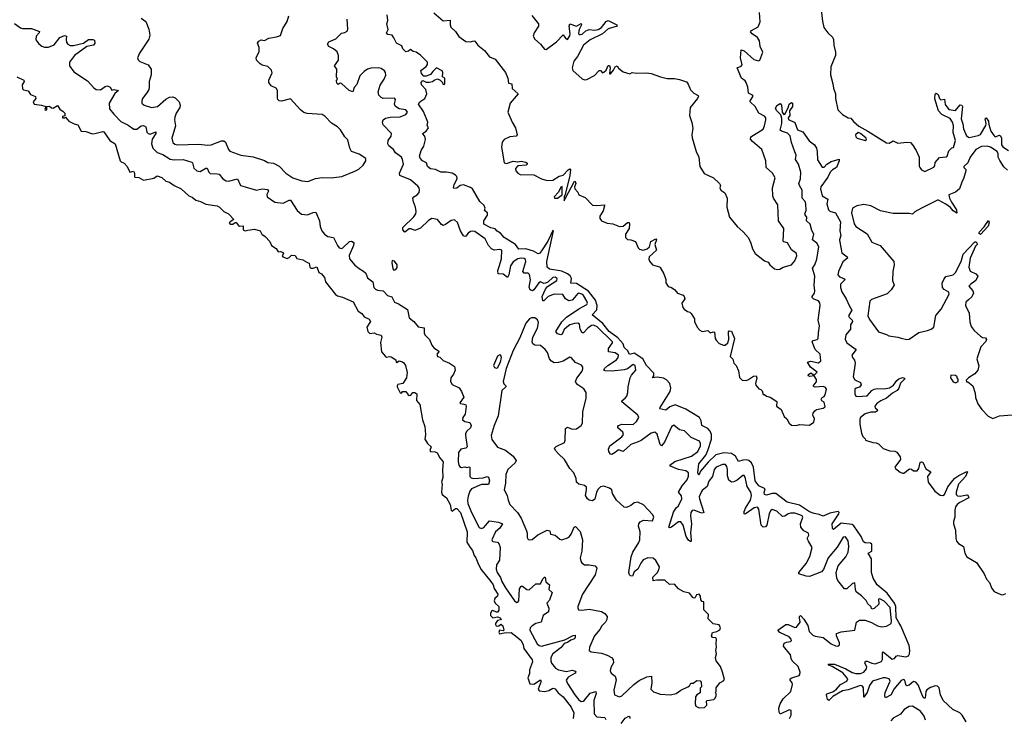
# Model space of a CAD drawing. Extents: x 2219101 to 2444320, y 201258 to 358766.
# Tile 37 of 256: x 2239360 to 2248067, y 269147 to 275321. Entities that reach past the tile are written whole.
import ezdxf

# ---------------------------------------------------------------- set-up
doc = ezdxf.new("R2010")
doc.units = 0

msp = doc.modelspace()

# ---------------------------------------------------------------- linework, layer by layer
at = {"layer": '0CON10XD'}
for points in [[(2246447.6, 275407.6), (2246458.7, 275308.7), (2246471.7, 275251.7), (2246505, 275204.2), (2246546.8, 275166.8), (2246555, 275147.5), (2246558.9, 275095), (2246574.4, 275035), (2246574.2, 275005.8), (2246533.1, 274905), (2246529.4, 274835), (2246551.4, 274755), (2246555.7, 274715), (2246574.4, 274665), (2246575.4, 274625), (2246595.6, 274525), (2246635, 274482.1), (2246685, 274455.4), (2246709.6, 274449.6), (2246731.9, 274421.9), (2246781.2, 274381.2), (2246859.5, 274335), (2247025, 274232.5), (2247048.5, 274231.5), (2247085, 274251.2), (2247125, 274230), (2247205, 274240), (2247236.1, 274236.1), (2247256.1, 274216.1), (2247286.1, 274166.1), (2247313.3, 274105), (2247313.6, 274026.4), (2247318.8, 274015), (2247333.8, 273995), (2247365, 273980), (2247443, 274017), (2247451.7, 274028.3), (2247455, 274060), (2247495, 274102.5), (2247551.7, 274108.3), (2247560, 274115), (2247576.4, 274163.6), (2247601.7, 274188.3), (2247617, 274193), (2247635.8, 274255), (2247613.3, 274323.3), (2247617.1, 274385), (2247608.5, 274415), (2247586.9, 274446.9), (2247515, 274483.3), (2247483.8, 274515), (2247453.3, 274623.3), (2247455.8, 274664.2), (2247465, 274671.2), (2247480.9, 274660.9), (2247494.4, 274624.4), (2247505, 274613.3), (2247538, 274618), (2247545, 274571.2), (2247575, 274527.5)], [(2240435, 275335.8), (2240474.3, 275304.3), (2240502.3, 275237.7), (2240510.8, 275185), (2240501.7, 275148.3), (2240420, 275025), (2240401.2, 274985), (2240406.4, 274966.4), (2240422.7, 274952.7), (2240495, 274923.3), (2240521.2, 274885), (2240523.8, 274865), (2240523.8, 274835), (2240503.9, 274776.1), (2240505.7, 274725.7), (2240500.6, 274705), (2240485.4, 274674.6), (2240447.1, 274625), (2240439.2, 274605), (2240440, 274585), (2240460, 274565), (2240525, 274544.3), (2240578.8, 274555), (2240651.3, 274618.7), (2240683.9, 274636.1), (2240715, 274640), (2240735, 274631.9), (2240771.5, 274595), (2240778.5, 274565), (2240775.3, 274544.7), (2240743.6, 274495), (2240731.5, 274458.5), (2240729.1, 274435), (2240736.9, 274383.1), (2240705.6, 274275), (2240712.9, 274235), (2240731.4, 274221.4), (2240755, 274215.6), (2240945, 274221.5), (2241025, 274211.8), (2241053.2, 274216.8), (2241145, 274250.6), (2241165, 274250.8), (2241180, 274240), (2241205, 274173.3), (2241218.8, 274158.8), (2241315, 274123.1), (2241425, 274110), (2241525, 274076.2), (2241555, 274058.8), (2241605, 274053.3), (2241655, 274026.7), (2241713.8, 273965), (2241776.7, 273925), (2241855, 273896), (2241908.8, 273891.2), (2241975, 273918), (2242035, 273927.5), (2242115, 273924.2), (2242210, 273935), (2242325, 273982.5), (2242358.3, 274001.7), (2242397.5, 274035), (2242420, 274075), (2242420, 274095), (2242361.7, 274131.7), (2242295, 274157.5), (2242278.8, 274185), (2242260.7, 274260.7), (2242235, 274287.5), (2242197.8, 274347.8), (2242170.8, 274375), (2242117.3, 274407.3), (2242062.5, 274465), (2242035, 274482.9), (2241901.7, 274491.7), (2241871.3, 274501.3), (2241843.8, 274523.8), (2241755, 274622.5), (2241675, 274600.8), (2241655, 274604), (2241643.8, 274615), (2241638.3, 274628.3), (2241638.8, 274695), (2241628.8, 274715), (2241585, 274736.7), (2241564, 274765), (2241564.2, 274785.8), (2241593, 274853), (2241586.7, 274875), (2241555, 274906.7), (2241505, 274918.8), (2241485, 274930), (2241453.4, 274963.4), (2241452.5, 274987.5), (2241476.4, 275036.4), (2241476.7, 275075), (2241463.8, 275115), (2241475, 275132.5), (2241495, 275142.5), (2241525, 275137.5), (2241561.7, 275158.3), (2241631.2, 275168.8), (2241665, 275182.5), (2241686.2, 275245), (2241726.2, 275305), (2241741.2, 275355)], [(2243601, 273139), (2243621.3, 273208.7), (2243623.8, 273285), (2243605, 273289.6), (2243555, 273285.2), (2243531.5, 273295), (2243504.2, 273324.2), (2243476.5, 273385), (2243385, 273448.3), (2243365, 273453.3), (2243345, 273449.7), (2243324.5, 273435), (2243305, 273408.1), (2243295, 273404.4), (2243285, 273410), (2243256.8, 273455), (2243230.2, 273530.2), (2243205, 273552.5), (2243175, 273547.1), (2243125, 273510), (2243105, 273503.8), (2243090.5, 273510.5), (2243054.4, 273554.4), (2243005, 273564.2), (2242975, 273547.1), (2242905, 273477.9), (2242855, 273458.9), (2242822.9, 273472.9), (2242805, 273472.9), (2242765, 273443.8), (2242749.2, 273465), (2242748.9, 273485), (2242845, 273577.8), (2242863.1, 273605), (2242866.9, 273625), (2242861.4, 273665), (2242841.7, 273711.7), (2242837.3, 273742.7), (2242844, 273755), (2242875, 273772.9), (2242891.4, 273795), (2242896.7, 273815), (2242892.2, 273835), (2242880.8, 273850.8), (2242815.6, 273905.6), (2242721.8, 273945), (2242719.7, 273965), (2242752.9, 274045), (2242746.4, 274085), (2242735, 274105.8), (2242684.3, 274144.3), (2242665, 274173.6), (2242625.7, 274205.7), (2242615.9, 274225), (2242617.7, 274252.3), (2242645, 274292.5), (2242646.8, 274315), (2242575, 274393.3), (2242568.7, 274415), (2242574.8, 274435.2), (2242595, 274450.4), (2242635, 274460.9), (2242725, 274464.3), (2242775, 274484.3), (2242788.1, 274505), (2242775, 274525.5), (2242715, 274534.5), (2242683.3, 274553.3), (2242674.4, 274575), (2242682.5, 274615), (2242675, 274628), (2242575.5, 274624.5), (2242555, 274633.3), (2242536.6, 274655), (2242530.9, 274685), (2242547.3, 274742.7), (2242584.3, 274795), (2242598.3, 274831.7), (2242595.6, 274855), (2242585, 274870), (2242555, 274890.8), (2242535, 274895.6), (2242465.7, 274894.3), (2242435, 274884.4), (2242405, 274863.1), (2242368.1, 274825), (2242340.2, 274749.8), (2242317.5, 274722.5), (2242305, 274683.8), (2242273.3, 274695), (2242205, 274758), (2242195, 274760), (2242175, 274750), (2242165, 274760), (2242160, 274785), (2242170, 274795), (2242162, 274815), (2242163.6, 274883.6), (2242142.5, 274915), (2242180, 274965), (2242180.6, 275005), (2242167.6, 275037.6), (2242135, 275063.3), (2242093.3, 275085), (2242081.2, 275105), (2242093.3, 275125), (2242155, 275153.1), (2242205, 275201.2), (2242235, 275208), (2242255, 275220), (2242262.7, 275237.3), (2242256.2, 275325)], [(2244697, 272457), (2244648.5, 272508.5), (2244573.3, 272565), (2244516.9, 272636.9), (2244423.6, 272713.6), (2244462.4, 272757.6), (2244466.8, 272795), (2244451.1, 272841.1), (2244391.1, 272921.1), (2244285, 272990.8), (2244232.3, 272992.3), (2244238.1, 273035), (2244226.3, 273056.3), (2244204.9, 273074.9), (2244155, 273098.7), (2244046.2, 273116.2), (2244025, 273134.4), (2244022.5, 273185), (2244080, 273455), (2244075, 273457.5), (2244029.2, 273365), (2243973, 273277), (2243955.5, 273255), (2243945, 273251.8), (2243904.2, 273274.2), (2243835, 273295.2), (2243773.8, 273293.8), (2243743.2, 273333.2), (2243643.3, 273395), (2243612.5, 273435), (2243583.3, 273453.3), (2243565, 273474.2), (2243525, 273480.4), (2243465.7, 273515), (2243463.3, 273545), (2243497.3, 273595), (2243497.5, 273615), (2243468.8, 273635), (2243475.6, 273655), (2243468.3, 273678.3), (2243430, 273715), (2243363.1, 273825), (2243345, 273838.4), (2243285, 273862), (2243254.7, 273855.3), (2243225, 273832.9), (2243200, 273830), (2243196.2, 273836.2), (2243203.3, 273865), (2243228.8, 273915), (2243225.4, 273935), (2243215, 273947.3), (2243185, 273965.5), (2243135, 273974.6), (2243085, 273974.7), (2243037, 273997), (2242994.1, 274004.1), (2242967.5, 274025), (2242956, 274056), (2242922.7, 274072.7), (2242902.5, 274097.5), (2242896.2, 274115), (2242908.8, 274165), (2242932.9, 274205), (2242947.7, 274262.3), (2242942.4, 274292.4), (2242922.5, 274315), (2242955, 274336.2), (2242973.8, 274365), (2242963, 274387), (2242968, 274415), (2242929.7, 274509.7), (2242887.5, 274575), (2242898.8, 274595), (2242941.2, 274625), (2242960, 274665), (2242952, 274705), (2242913.3, 274745), (2242908.8, 274765), (2242925, 274783.3), (2242955, 274768), (2242981.7, 274768.3), (2243010, 274775), (2243025, 274787.5), (2243055, 274797.5), (2243078.3, 274788.3), (2243100, 274765), (2243101.7, 274751.7), (2243115, 274750), (2243120, 274755), (2243120, 274805), (2243100, 274815), (2243102.5, 274855), (2243095, 274870), (2243045, 274896.2), (2243012.5, 274865), (2242993.6, 274836.4), (2242955, 274822), (2242932.5, 274822.5), (2242913.3, 274845), (2242908.3, 274871.7), (2242955, 274906.7), (2242966.2, 274925), (2242966, 274945), (2242905, 275007.8), (2242865, 275033.8), (2242839.3, 275039.3), (2242815, 275057.5), (2242797.5, 275042.5), (2242775, 275037.5), (2242748.8, 275065), (2242739.5, 275089.5), (2242691.2, 275115), (2242668.3, 275161.7), (2242655, 275183.8), (2242615, 275191.2), (2242603.8, 275205), (2242618.8, 275235), (2242608, 275285), (2242614, 275315), (2242608.8, 275365)], [(2243021.8, 275381.7), (2243105, 275310), (2243167.7, 275317.7), (2243165.8, 275275), (2243172.5, 275255), (2243215, 275218), (2243242.2, 275172.2), (2243305, 275129.3), (2243345, 275126.7), (2243375, 275136), (2243385, 275131.2), (2243412.2, 275095), (2243470.2, 275050.3), (2243515, 274991.9), (2243565, 274972.5), (2243654.8, 274854.8), (2243677.3, 274805), (2243681.4, 274761.4), (2243713.3, 274755), (2243715, 274712.5), (2243767.5, 274665), (2243698.6, 274585), (2243677.8, 274505), (2243713.5, 274415), (2243744.4, 274364.4), (2243760, 274305), (2243749.4, 274290.6), (2243695, 274286.2), (2243645, 274263.3), (2243625, 274239.2), (2243620.4, 274195), (2243644.2, 274055), (2243665, 274049.2), (2243725, 274070), (2243765, 274063.8), (2243795, 274070), (2243835, 274062.5), (2243847, 274053), (2243847.5, 274045), (2243837.5, 274035), (2243765, 274028.8), (2243745, 274006.7), (2243747.5, 273985), (2243765, 273964.3), (2243785, 273954.4), (2243905, 273948.8), (2243974.1, 273914.1), (2244025, 273900), (2244075, 273903.8), (2244131.4, 273938.6), (2244165, 273948), (2244208.8, 273995), (2244225, 274003.3), (2244231.2, 273995), (2244224, 273945), (2244183.8, 273775), (2244173.8, 273755), (2244175, 273720), (2244187.3, 273742.7), (2244261.7, 273888.3), (2244265, 273893.8), (2244271.7, 273891.7), (2244276.4, 273875), (2244265.5, 273845), (2244268.5, 273825), (2244295, 273796.2), (2244303.1, 273773.1), (2244359.1, 273749.1), (2244425, 273682), (2244465, 273678), (2244530, 273685), (2244532.5, 273675), (2244518.7, 273631.3), (2244489.2, 273585), (2244490, 273565), (2244503.8, 273545), (2244555, 273522.5), (2244605, 273516.7), (2244665, 273494.2), (2244695, 273497.5), (2244735, 273530), (2244749.3, 273529.3), (2244753.3, 273513.3), (2244748, 273475), (2244716.7, 273425), (2244716.7, 273395), (2244735, 273377.5), (2244765, 273376.7), (2244805, 273361.2), (2244829.2, 273305), (2244842, 273292), (2244874.7, 273284.7), (2244910, 273295), (2244927.9, 273315), (2244940.4, 273359.6), (2244986.7, 273385), (2244990.8, 273375), (2244976.7, 273335), (2244990, 273285), (2244926.9, 273225), (2244922.9, 273205), (2244928.1, 273188.1)], [(2243889.7, 275359.7), (2243948.6, 275285), (2243948.9, 275265), (2243908, 275205), (2243900, 275175), (2243915, 275148.8), (2243964.2, 275105), (2244000.5, 275060.5), (2244015, 275056.7), (2244107.1, 275125), (2244165, 275187.5), (2244187, 275157), (2244205, 275147.5), (2244225, 275177.5), (2244228.6, 275195), (2244217.5, 275265), (2244224.3, 275285.7), (2244285, 275262.9), (2244325, 275287.5), (2244326.9, 275275), (2244306.5, 275233.5), (2244301.3, 275201.3), (2244305, 275192), (2244315, 275189.2), (2244335, 275194.4), (2244367.5, 275222.5), (2244395, 275235.7), (2244445, 275228.5), (2244475, 275233.4), (2244506.2, 275253.8), (2244545, 275304.4), (2244565, 275313.3), (2244640, 275275), (2244642.5, 275265), (2244565, 275242.1), (2244513.6, 275195), (2244405, 275142.1), (2244344.7, 275095), (2244293.3, 274996.7), (2244260, 274955), (2244244, 274895), (2244252.3, 274872.3), (2244335, 274800), (2244355, 274790), (2244375, 274793.3), (2244441.7, 274828.3), (2244485, 274872.5), (2244495, 274872.5), (2244515, 274852.5), (2244525, 274856.7), (2244546.2, 274875), (2244564.5, 274915.5), (2244575, 274917.5), (2244580, 274895), (2244575, 274842.5), (2244585, 274843.3), (2244610.8, 274875), (2244625, 274903.8), (2244642.5, 274912.5), (2244655, 274892.5), (2244695, 274860), (2244755, 274843.8), (2244775, 274853.3), (2244815, 274847.5), (2244903, 274853), (2244945, 274846.7), (2245027.5, 274815), (2245085, 274801.4), (2245151.7, 274801.7), (2245195, 274793.3), (2245255, 274772.5), (2245270.7, 274750.7), (2245290.7, 274700.7), (2245322.7, 274672.7), (2245360.7, 274650.7), (2245363.3, 274645), (2245354, 274626), (2245290, 274545), (2245282.5, 274475), (2245302.7, 274412.7), (2245311.7, 274361.7), (2245304.2, 274305), (2245307, 274277), (2245342.5, 274155), (2245364.2, 274105), (2245375, 274022.5), (2245411.2, 273961.2), (2245495, 273923.3), (2245547.5, 273875), (2245557.5, 273855), (2245552.5, 273835), (2245560, 273815), (2245595, 273790), (2245617.5, 273745), (2245613.8, 273665), (2245636.2, 273575), (2245705, 273492.5), (2245757.5, 273445)], [(2245757.5, 273445), (2245805, 273392.5), (2245825, 273347.5), (2245838.8, 273295), (2245863.8, 273255), (2245945, 273190), (2245978.8, 273178.8), (2245993.3, 273155), (2246035, 273120), (2246065, 273113.8), (2246083, 273117), (2246110, 273135), (2246185, 273153.3), (2246215, 273190), (2246232, 273235), (2246228.8, 273255), (2246185, 273288), (2246148.5, 273348.5), (2246117.3, 273357.3), (2246111.4, 273365), (2246115.7, 273475), (2246070, 273545), (2246064, 273685), (2246025, 273743.3), (2246020, 273765), (2246017.1, 273835), (2246041.2, 273925), (2246017.5, 273965), (2245961.2, 274015), (2245958.1, 274075), (2245922.2, 274175), (2245839.5, 274245), (2245823.3, 274265), (2245824.3, 274285), (2245933.3, 274355), (2245947.6, 274382.4), (2245959.4, 274435), (2245958.1, 274455), (2245947.4, 274467.4), (2245896.1, 274496.1), (2245865, 274552.9), (2245820.8, 274595), (2245820, 274605), (2245846, 274645), (2245840, 274655), (2245803.3, 274673.3), (2245798.8, 274725), (2245785, 274766.2), (2245775, 274781.4), (2245741.9, 274805), (2245703.8, 274895), (2245740, 274910), (2245748.6, 274921.4), (2245734.3, 274985), (2245740, 275055), (2245765, 275047.3), (2245850.8, 274970.8), (2245893.5, 274956.5), (2245905, 274962.5), (2245930.7, 275035), (2245908.2, 275085), (2245901.8, 275135), (2245883.6, 275165), (2245837.1, 275195), (2245822.5, 275215), (2245830, 275225), (2245890.8, 275259.2), (2245908.3, 275301.7), (2245901.5, 275385)], [(2239315, 275287.1), (2239368.1, 275248.1), (2239385, 275242.7), (2239465, 275244.7), (2239536.4, 275216.4), (2239533.3, 275205), (2239505.5, 275175), (2239504, 275144), (2239527.8, 275107.8), (2239555, 275087.1), (2239578.3, 275078.3), (2239615, 275078.7), (2239665, 275100.4), (2239715, 275162.7), (2239755, 275182.5), (2239774, 275175), (2239769.7, 275145), (2239775, 275120), (2239785.6, 275105), (2239805, 275093.2), (2239835, 275092.7), (2239925.7, 275114.3), (2239968.8, 275145), (2240006.8, 275146.8), (2240021.4, 275141.4), (2240024.6, 275115), (2240012.5, 275095), (2239955, 275083.2), (2239845, 275005.4), (2239799.2, 274945), (2239799.2, 274915), (2239839.9, 274859.9), (2239959.7, 274779.7), (2240015, 274717.8), (2240035, 274705.5), (2240075, 274702.2), (2240115, 274729.5), (2240135, 274735.4), (2240160, 274725), (2240175, 274700), (2240195, 274703.3), (2240232.5, 274695), (2240202.2, 274667.8), (2240152.5, 274585), (2240153.8, 274535), (2240191.8, 274485), (2240255, 274420.9), (2240320.5, 274390.5), (2240370, 274355), (2240395, 274353.8), (2240435, 274382), (2240455, 274386.5), (2240476.2, 274375), (2240485, 274327.5), (2240496.7, 274315), (2240515, 274311.1), (2240565, 274330), (2240564, 274315), (2240532.7, 274265), (2240525.3, 274225), (2240538, 274185), (2240575, 274147.3), (2240625, 274128.8), (2240690.1, 274090.1), (2240725.9, 274084.1), (2240805, 274086.8), (2240882, 274062), (2240888.5, 274055), (2240898.8, 274008.8), (2240925.9, 273985.9), (2240955, 273980.8), (2241005, 274007.9), (2241019.1, 274009.1), (2241033.2, 273973.2), (2241045, 273960.6), (2241105, 273960.4), (2241124, 273955), (2241155.8, 273915), (2241185, 273898.5), (2241205.5, 273895.5), (2241285, 273914.3), (2241313.2, 273855), (2241355, 273843.8), (2241455, 273815.3), (2241505, 273826.7), (2241550, 273820), (2241559.6, 273805), (2241544.7, 273775), (2241549.6, 273755), (2241615, 273708.7), (2241689.3, 273700.7), (2241744.3, 273725.7), (2241755, 273725.3), (2241814.4, 273635), (2241851.4, 273601.4), (2241905, 273595.4), (2241953.7, 273616.3), (2241978.8, 273618.8), (2242011.5, 273545), (2242016.5, 273495), (2242030.9, 273455), (2242055, 273426.5), (2242085, 273403.9), (2242135.4, 273395.4), (2242169.4, 273325), (2242185, 273305.7), (2242205, 273300), (2242218, 273305), (2242275, 273360.4), (2242295, 273364.5), (2242308.9, 273355), (2242314.5, 273345), (2242311.5, 273325), (2242272.3, 273237.7), (2242276.8, 273206.7), (2242322.3, 273152.3), (2242361, 273121), (2242401.2, 273098.8), (2242422.3, 273082.3), (2242435, 273040), (2242483.6, 273003.6), (2242492.1, 272955), (2242505, 272938.5), (2242525, 272929.6), (2242575, 272923.6), (2242612.9, 272882.9), (2242651.5, 272871.5), (2242674.2, 272825), (2242710.4, 272810.4), (2242789.2, 272759.2), (2242803.8, 272685), (2242844.1, 272655), (2242885, 272607.8), (2242938, 272598), (2242937.2, 272555), (2242943.5, 272535), (2242985.3, 272495), (2243004.4, 272444.4), (2243021, 272421), (2243063.3, 272395), (2243066.2, 272385), (2243050, 272365), (2243054, 272345), (2243075, 272337.8), (2243105, 272310.4), (2243159.4, 272285), (2243204, 272255), (2243210.6, 272225), (2243195, 272188.8), (2243171.4, 272155), (2243168.6, 272125), (2243185, 272096.2), (2243245, 272068.8), (2243266.4, 272036.4), (2243287.5, 271985), (2243252.5, 271935), (2243258.3, 271928.3), (2243286.2, 271923.8), (2243305, 271916), (2243306.9, 271905), (2243300, 271835), (2243280, 271805), (2243275.8, 271785), (2243295, 271770), (2243341.5, 271761.5), (2243351.2, 271735), (2243345, 271714.4), (2243314.2, 271685), (2243302.5, 271665), (2243300.8, 271645), (2243317.8, 271545), (2243304, 271535), (2243261.8, 271525), (2243241.1, 271495), (2243238, 271415), (2243244.4, 271384.4), (2243255, 271367.8), (2243265, 271363.5), (2243295, 271368), (2243315, 271362.5), (2243335, 271369.2), (2243341.2, 271365), (2243340, 271285), (2243350.9, 271270.9), (2243375, 271267), (2243457.7, 271272.3), (2243495, 271284.3), (2243506.9, 271276.9), (2243515.3, 271245.3), (2243505, 271214.6), (2243445, 271213.1), (2243355, 271176.2), (2243340.4, 271155), (2243325, 271111.2), (2243319.6, 271075), (2243323.7, 271045), (2243355, 270965.4), (2243423.1, 270833.1), (2243445, 270825.2), (2243465, 270833.8), (2243515, 270890.6), (2243595, 270879.5), (2243630, 270865), (2243605, 270827.5), (2243567.9, 270795), (2243536, 270725), (2243536.7, 270715), (2243545, 270708.8), (2243585, 270702.5), (2243599.1, 270685), (2243607.4, 270655), (2243602, 270545), (2243576, 270504), (2243571.9, 270465), (2243582.4, 270435), (2243611.8, 270391.8), (2243624, 270355), (2243655, 270301.1), (2243735.8, 270185), (2243755, 270171.4), (2243765, 270172.9), (2243774.2, 270185), (2243779.7, 270290.3), (2243795, 270313.8), (2243805, 270314), (2243845, 270284.5), (2243865, 270281.8), (2243923.1, 270335), (2243964.2, 270335.8), (2243985, 270380), (2244000, 270395), (2244005.8, 270395), (2244013.8, 270353.8), (2244045.8, 270325.8), (2244038.8, 270285), (2244067.1, 270257.1), (2244045, 270190), (2244020, 270165), (2244038.9, 270118.9), (2244035, 270087.5), (2243987.8, 270055), (2243972.2, 269997.8), (2243925, 269983.2), (2243893.1, 269965), (2243874.5, 269945), (2243872.5, 269925), (2243936.7, 269805), (2243955, 269788.8), (2243975, 269784.3), (2244180.7, 269839.3), (2244255, 269878.8), (2244270.8, 269880.8), (2244273.1, 269865), (2244265, 269848.8), (2244235, 269837.5), (2244205, 269815.5), (2244175, 269808.6), (2244147.7, 269772.3), (2244074.1, 269715), (2244057.6, 269685), (2244056.2, 269655), (2244063, 269633), (2244098.8, 269588.8), (2244126, 269576), (2244195, 269560.6), (2244245, 269572.8), (2244272.7, 269562.7), (2244276.8, 269555), (2244272.8, 269545), (2244209.6, 269510.4), (2244192.7, 269485), (2244204.3, 269454.3), (2244270, 269355), (2244305, 269309.3), (2244325, 269296), (2244342, 269298), (2244355, 269308.2), (2244405, 269368.6), (2244455.7, 269385), (2244458.6, 269365), (2244438.4, 269305), (2244440, 269185), (2244465, 269160.6), (2244535, 269153.5), (2244543.2, 269135)], [(2239335, 274817.5), (2239396.4, 274786.4), (2239400, 274775), (2239382.2, 274745), (2239385, 274710), (2239395, 274702), (2239433.8, 274693.8), (2239455, 274660), (2239501.2, 274641.2), (2239502, 274625), (2239479.2, 274595), (2239488.8, 274575), (2239553.3, 274566.7), (2239590, 274555), (2239581.7, 274528.3), (2239585, 274521.2), (2239598.8, 274525), (2239600, 274555), (2239625, 274556.2), (2239642.3, 274542.3), (2239655, 274540), (2239695, 274563.3), (2239715, 274530), (2239745, 274511.2), (2239758, 274495), (2239759.3, 274470.7), (2239740, 274465), (2239740, 274455), (2239756.4, 274453.6), (2239765, 274460), (2239795, 274423.3), (2239841.2, 274401.2), (2239875, 274393.3), (2239905, 274336.7), (2239945, 274333.8), (2240005, 274313.3), (2240025, 274316.7), (2240095, 274332.5), (2240105, 274330), (2240156.7, 274255), (2240203.8, 274225), (2240248.8, 274075), (2240255.9, 274065.9), (2240283.9, 274053.9), (2240310, 274025), (2240333.3, 273975), (2240365, 273983.3), (2240375.7, 273965), (2240374, 273935), (2240378.8, 273928.8), (2240415, 273927.5), (2240455, 273904), (2240545, 273920), (2240575, 273940), (2240616.8, 273926.8), (2240653.3, 273895), (2240685, 273884), (2240725, 273856), (2240787.6, 273827.6), (2240855, 273766), (2240885, 273754), (2240917.3, 273727.3), (2240957.5, 273715), (2241005, 273690), (2241105, 273676), (2241127.5, 273665), (2241165, 273626.7), (2241206.8, 273606.8), (2241252.5, 273555), (2241220, 273535), (2241213.8, 273525), (2241222.5, 273515), (2241246.1, 273513.9), (2241265, 273530), (2241275, 273530), (2241295, 273502.5), (2241305, 273497.5), (2241335, 273500), (2241335, 273463.8), (2241355, 273455.8), (2241378.5, 273461.5), (2241435, 273471.2), (2241485, 273456.2), (2241502, 273425), (2241531.2, 273405), (2241571.2, 273361.2), (2241585.7, 273325.7), (2241628.3, 273298.3), (2241645, 273270), (2241665, 273273.3), (2241690, 273265), (2241692.5, 273255), (2241680, 273235), (2241687.5, 273225), (2241725, 273212), (2241741.7, 273218.3), (2241765, 273240), (2241795.9, 273235.9), (2241811.4, 273211.4), (2241865, 273200), (2241903.9, 273173.9), (2241920, 273170), (2241926.2, 273135), (2241935, 273126.2), (2241955, 273126), (2241987.5, 273137.5), (2242005, 273087.5), (2242027.5, 273075), (2242055, 273042.5), (2242063.9, 273003.9), (2242152.4, 272892.4), (2242170.3, 272880.3), (2242215, 272870), (2242308.8, 272828.8), (2242354.3, 272744.3), (2242385.7, 272725.7), (2242406.7, 272695), (2242451.2, 272675), (2242461.2, 272655), (2242430, 272605), (2242439.4, 272565), (2242455, 272548.6), (2242495, 272553.8), (2242515, 272541.2), (2242555, 272533.3), (2242562, 272515), (2242551.2, 272468.8), (2242559.2, 272385), (2242595, 272345.6), (2242605, 272337.5), (2242630, 272345), (2242645, 272342.5), (2242687.5, 272315), (2242690, 272295), (2242695, 272292.5), (2242713.3, 272306.7), (2242745, 272296.2), (2242757.7, 272287.7), (2242771.2, 272265), (2242785.9, 272204.1), (2242780, 272155), (2242748.6, 272105), (2242704, 272096), (2242696.5, 272085), (2242697.9, 272075), (2242725, 272022.5), (2242735, 272021.2), (2242745.9, 272034.1), (2242774.2, 272034.2), (2242794.4, 272005), (2242805, 271999.4), (2242817.8, 272002.2), (2242835, 272027.5), (2242855, 272025.5), (2242870.8, 272015), (2242869.4, 271955), (2242899.3, 271919.3), (2242922, 271785), (2242943.8, 271725), (2242948.8, 271655), (2242943.3, 271615), (2242965, 271576.7), (2243000, 271545), (2242986.7, 271515), (2242992.5, 271505), (2243033, 271503), (2243053, 271493), (2243075, 271447.5), (2243104.1, 271414.1), (2243097.5, 271345), (2243100.8, 271275), (2243090, 271235), (2243095.8, 271215), (2243090, 271145), (2243094.5, 271124.5), (2243133.8, 271095), (2243165.4, 271035.4), (2243175.8, 270985.8), (2243185, 270978.8), (2243215, 271000), (2243225, 271000.6), (2243258.6, 270965), (2243318.2, 270795), (2243313.4, 270703.4), (2243342, 270655), (2243365, 270628.8), (2243378.6, 270585), (2243395, 270564.2), (2243409.8, 270519.8), (2243438.6, 270465), (2243527.2, 270357.2), (2243547.2, 270325), (2243555.4, 270295), (2243588.6, 270245), (2243585.9, 270225), (2243560.4, 270205), (2243555.3, 270185), (2243563.5, 270163.5), (2243596.5, 270135), (2243598.2, 270101.8), (2243585, 270085.7), (2243575.7, 270084.3), (2243545, 270098.1), (2243535, 270095.8), (2243522.5, 270075), (2243524.5, 270054.5), (2243545, 270035.7), (2243585, 270042.5), (2243608.8, 270035), (2243616.2, 270025), (2243613, 270017), (2243585, 270010), (2243566, 269985), (2243566.2, 269975), (2243573.8, 269963.8), (2243585, 269960), (2243597, 269963), (2243615, 269980), (2243633, 269963), (2243640, 269925), (2243635, 269920), (2243603.6, 269926.4), (2243596.7, 269905), (2243604.1, 269894.1), (2243645, 269902.5), (2243705, 269903.8), (2243758, 269865), (2243795, 269834), (2243813.1, 269795), (2243818.8, 269765), (2243892.7, 269662.7), (2243894.2, 269645), (2243866.8, 269575), (2243867, 269543), (2243853.4, 269503.4), (2243870, 269450), (2243905, 269449.2), (2243965, 269487.1), (2243970.9, 269475), (2243943.3, 269405), (2243955, 269390.6), (2244005, 269384.6), (2244037.7, 269392.3), (2244075, 269411.9), (2244095, 269406), (2244121.4, 269371.4), (2244165, 269335.6), (2244235.4, 269245), (2244260.6, 269195), (2244255.6, 269145)], [(2244928.1, 273188.1), (2244955, 273153.3), (2245017, 273137), (2245025, 273130), (2245056.2, 273075), (2245072.5, 273025), (2245072.5, 272995), (2245093.6, 272963.6), (2245125, 272953.3), (2245152.5, 272935), (2245177.5, 272905), (2245225.7, 272885.7), (2245236.7, 272875), (2245242.5, 272855), (2245216.2, 272815), (2245225, 272777.5), (2245235, 272763.8), (2245265, 272743.3), (2245285, 272737.5), (2245297.5, 272725), (2245327, 272677), (2245327.5, 272655), (2245351.2, 272605), (2245375, 272576.7), (2245395, 272566.7), (2245445, 272573.3), (2245465, 272553.3), (2245495, 272562.5), (2245505, 272560), (2245510, 272505), (2245519.3, 272489.3), (2245545, 272460), (2245585, 272444), (2245597.5, 272445), (2245621.2, 272465), (2245631.2, 272495), (2245628.3, 272561.7), (2245635, 272570), (2245655, 272567.5), (2245681.2, 272505), (2245642.5, 272345), (2245665, 272320), (2245676.4, 272286.4), (2245696.7, 272265), (2245716.4, 272216.4), (2245725, 272160), (2245750, 272135), (2245785, 272133.3), (2245805, 272140), (2245848.3, 272171.7), (2245872.5, 272172.5), (2245878.8, 272155), (2245866.7, 272105), (2245870.5, 272090.5), (2245895, 272057.5), (2245912.5, 272052.5), (2245925, 272040), (2245935, 272010), (2245945, 272010), (2245963, 271993), (2245996.1, 271986.1), (2246055, 271947.5), (2246052.5, 271905), (2246093.3, 271875), (2246120, 271815), (2246142.3, 271792.3), (2246164.2, 271754.2), (2246185, 271736.7), (2246225, 271733.3), (2246255, 271743.8), (2246345, 271736.7), (2246382.5, 271765), (2246387.5, 271795), (2246373.3, 271825), (2246376.7, 271845), (2246390, 271865), (2246405, 271876.7), (2246465, 271887.5), (2246481.7, 271898.3), (2246475, 271940), (2246453.6, 271953.6), (2246447.5, 271965), (2246457, 271983), (2246475, 271991.2), (2246483.8, 272005), (2246495.5, 272055), (2246485, 272070), (2246465, 272080.8), (2246395, 272073.8), (2246385, 272077.5), (2246377.5, 272085), (2246405, 272120), (2246405, 272140), (2246385, 272172.5), (2246346.4, 272166.4), (2246333.3, 272175), (2246336.7, 272185), (2246355, 272200), (2246385, 272180), (2246412.5, 272205), (2246351.7, 272251.7), (2246327.5, 272295), (2246355, 272302.9), (2246425, 272288.9), (2246445.5, 272305), (2246438.1, 272365), (2246393.3, 272405), (2246366.7, 272475), (2246377.5, 272485), (2246412, 272495), (2246421.5, 272505), (2246422.3, 272555), (2246433.8, 272615), (2246421.5, 272665), (2246437.8, 272795), (2246435, 272820), (2246425, 272835.6), (2246381.2, 272851.2), (2246366.9, 272865), (2246366.9, 272875), (2246389.6, 272905), (2246392.2, 272925), (2246384.2, 272975), (2246391.1, 273055), (2246369.4, 273125), (2246391.4, 273155), (2246407.8, 273205), (2246425.5, 273315), (2246408.5, 273345), (2246370.8, 273375), (2246383.5, 273425), (2246365, 273457.8), (2246350.9, 273515), (2246318.6, 273545), (2246320, 273575), (2246305.5, 273595.5), (2246303.8, 273605), (2246315.9, 273635), (2246311.2, 273695), (2246304.7, 273714.7), (2246280.5, 273745), (2246279.1, 273815), (2246255.6, 273855), (2246251.1, 273875), (2246264.5, 273915), (2246266.7, 273975), (2246245.5, 274045), (2246218.9, 274085), (2246225.8, 274125), (2246214.6, 274154.6), (2246185.6, 274235), (2246174.5, 274295), (2246148.4, 274318.4), (2246096.7, 274335), (2246085.7, 274345), (2246098.1, 274405), (2246098.1, 274448.1), (2246090, 274480), (2246054.6, 274515), (2246044.4, 274535.6), (2246055, 274563.3), (2246085, 274580), (2246097.5, 274565), (2246103.6, 274503.6), (2246117, 274483), (2246125, 274487.5), (2246156.8, 274543.2), (2246163.1, 274575), (2246185, 274589.5), (2246194.3, 274584.3), (2246194.3, 274555), (2246168, 274515), (2246171.2, 274475), (2246156.7, 274455), (2246159.3, 274439.3), (2246213, 274413), (2246238.3, 274348.3), (2246285, 274330), (2246340.7, 274250.8), (2246388.5, 274215), (2246405, 274185.8), (2246412.5, 274155), (2246414, 274084), (2246455, 274018), (2246472.7, 274017.3), (2246496.2, 274045), (2246535, 274066.9), (2246605, 274087.5), (2246607.5, 274075), (2246582, 274015), (2246546.6, 273993.4), (2246527.2, 273972.8), (2246505, 273929.2), (2246443.5, 273845), (2246441.1, 273825), (2246455.6, 273765), (2246506.9, 273735), (2246496.7, 273695), (2246512, 273642), (2246525, 273629.2), (2246575, 273614.2), (2246618.8, 273535), (2246611.3, 273455), (2246621.5, 273415), (2246609.5, 273375), (2246610.9, 273355), (2246630.2, 273260.2), (2246678.6, 273225), (2246679.2, 273215), (2246638.5, 273181.5), (2246600.5, 273095), (2246594.6, 273065), (2246608.3, 273048.3), (2246646.7, 273035), (2246658.8, 273025), (2246617.5, 272985), (2246616.9, 272955), (2246630, 272915), (2246669.7, 272855), (2246695, 272794.2), (2246718.9, 272755), (2246689.7, 272705), (2246695, 272691.5), (2246721.4, 272665), (2246725.7, 272654.3), (2246707.5, 272625), (2246707.1, 272585), (2246664.7, 272535), (2246658.8, 272498.8), (2246675, 272466.7), (2246757.5, 272405), (2246718.6, 272355), (2246722.9, 272335), (2246741.9, 272311.9), (2246746.6, 272286.6), (2246729.4, 272165), (2246745, 272138.9), (2246796.2, 272115), (2246802, 272095), (2246785.5, 272074.5), (2246755.5, 272064.5), (2246745.6, 272054.4), (2246744.5, 272015), (2246754.4, 271995), (2246765, 271990.9), (2246855, 271996.2), (2246896.5, 272043.5), (2246915, 272055.4), (2246945, 272061.3), (2247005, 272057.9), (2247052.4, 272067.6), (2247087.6, 272092.4), (2247115, 272132.2), (2247135, 272147.8), (2247165, 272158), (2247183.3, 272153.3), (2247186.4, 272146.4), (2247150.1, 272109.9), (2247134.6, 272065), (2247119.5, 272045), (2247078.8, 272021.2), (2247023.8, 271976.2), (2246975, 271953.9), (2246940.9, 271929.2), (2246921.1, 271905), (2246925, 271890), (2246943.3, 271875), (2246945.7, 271864.3), (2246926.6, 271853.4), (2246885, 271853.4), (2246835, 271839.1), (2246795, 271805.8), (2246789.3, 271790.7), (2246788.5, 271745), (2246805, 271667.5), (2246815, 271637.5), (2246836.4, 271616.4), (2246840, 271605), (2246905, 271583.3), (2246935, 271582.5), (2246953, 271573), (2246995, 271532.5), (2247055, 271511.2), (2247099.2, 271509.2), (2247117.7, 271497.7), (2247145, 271457.5), (2247148, 271435), (2247100, 271365), (2247103.8, 271355), (2247145, 271322), (2247165, 271313.3), (2247177, 271313), (2247227, 271353), (2247245, 271350), (2247265, 271333.8), (2247295, 271333.8), (2247310.8, 271355), (2247322.7, 271407.3), (2247335, 271414), (2247345, 271411.2), (2247373, 271353), (2247416.7, 271325), (2247388.1, 271285), (2247394.4, 271235), (2247453.5, 271155), (2247498.3, 271118.3), (2247524.5, 271115.5), (2247537.8, 271125), (2247568.8, 271191.2), (2247611.3, 271248.7), (2247629.5, 271270.5), (2247665, 271293.3), (2247735, 271328.8), (2247742.5, 271325), (2247723.3, 271285), (2247662.8, 271215), (2247641.8, 271145), (2247641.2, 271125), (2247652, 271112), (2247675, 271109.4), (2247735, 271120.8), (2247745, 271118), (2247753.8, 271096.2), (2247674.8, 271055.2), (2247648.5, 271035), (2247634.4, 271015), (2247628.1, 270985), (2247630, 270925), (2247616.7, 270885), (2247616.7, 270865), (2247635, 270810), (2247636.7, 270735), (2247643.6, 270713.6), (2247661.7, 270691.7), (2247705.8, 270665.8), (2247718.5, 270605), (2247736.7, 270575), (2247819.4, 270525), (2247888.8, 270425), (2247910, 270375), (2247935.7, 270345.7), (2247957.5, 270295), (2247978.5, 270268.5), (2248035, 270242.1), (2248055, 270239.1), (2248080.9, 270249.1)], [(2247575, 274527.5), (2247635, 274519.2), (2247675, 274568.8), (2247691.2, 274565), (2247695.6, 274555), (2247685.5, 274445), (2247701.4, 274401.4), (2247705, 274357.5), (2247733.6, 274295), (2247755, 274281.4), (2247835, 274296.7), (2247855, 274307.1), (2247904.2, 274385.8), (2247906.2, 274405), (2247896.2, 274445), (2247906, 274455), (2247927.5, 274425), (2247930, 274395), (2247947.5, 274337.5), (2247976.2, 274295), (2247985, 274286.2), (2248025, 274301.2), (2248034.2, 274294.2), (2248040.6, 274275), (2248041.8, 274215), (2248055, 274198.1), (2248104, 274165)], [(2246835, 274254.4), (2246848.6, 274261.4), (2246844.2, 274275), (2246796, 274316), (2246775, 274323.2), (2246750.9, 274305), (2246753.1, 274285), (2246765, 274273.3), (2246835, 274254.4)], [(2248095, 273992), (2248061.5, 274021.5), (2248027.1, 274077.1), (2248011.5, 274105), (2248012.3, 274135), (2248005, 274155.5), (2247945, 274193.3), (2247915, 274204.4), (2247865, 274200.8), (2247815, 274174.3), (2247764.3, 274105), (2247743.3, 274056.7), (2247710, 274025), (2247710, 274015), (2247727, 273997), (2247726.7, 273985), (2247706.2, 273915), (2247693.8, 273895), (2247670, 273825), (2247635, 273796.7), (2247576.1, 273773.9), (2247580.8, 273745), (2247598.6, 273708.6), (2247645, 273640), (2247648.3, 273611.7), (2247615, 273633.3), (2247590.7, 273660.7), (2247550.8, 273690.8), (2247483.8, 273726.2), (2247475, 273726.7), (2247335, 273656.2), (2247277, 273623), (2247255, 273602.5), (2247225, 273607.5), (2247085, 273607.5), (2247053.6, 273613.6), (2246972.7, 273632.7), (2246885.8, 273675.8), (2246825, 273687.5), (2246762.5, 273675), (2246725.6, 273654.4), (2246715.5, 273615), (2246738.3, 273518.3), (2246755, 273494.2), (2246855, 273428), (2246895.4, 273355.4), (2246968.6, 273325), (2247088.6, 273185), (2247092.9, 273155), (2247080.8, 273095), (2247078.8, 273015), (2247092.5, 272975), (2247065, 272932.5), (2247030.7, 272899.3), (2246893, 272847), (2246877, 272833), (2246860.5, 272705), (2246875, 272671.9), (2246955, 272563.3), (2247025, 272540), (2247045, 272526.7), (2247125, 272516.2), (2247155, 272506.7), (2247204.1, 272494.1), (2247225, 272498.8), (2247312.3, 272557.7), (2247386.4, 272573.6), (2247420, 272585), (2247445, 272602.5), (2247462.3, 272707.7), (2247508.3, 272761.7), (2247580, 272895), (2247575, 272912.5), (2247535, 272936.7), (2247520, 272955), (2247518.3, 272991.7), (2247532.5, 273025), (2247549.3, 273050.7), (2247613.6, 273066.4), (2247635, 273087.5), (2247685, 273183.8), (2247701.7, 273248.3), (2247805, 273358.8), (2247815, 273358.8), (2247825, 273350), (2247827.5, 273335), (2247811.7, 273318.3), (2247765, 273212.5), (2247754.4, 273134.4), (2247765, 273097.5), (2247816.1, 273076.1), (2247833.3, 273055), (2247814.2, 273015.8), (2247770, 272985), (2247752.5, 272965), (2247787.5, 272925), (2247793.3, 272905), (2247778.3, 272871.7), (2247750, 272845), (2247727.5, 272825), (2247722.5, 272795), (2247757, 272727), (2247761.7, 272651.7), (2247775, 272610), (2247800, 272575), (2247855, 272523.3), (2247873.6, 272513.6), (2247900.7, 272510.7), (2247908.8, 272495), (2247902.3, 272477.7), (2247859.3, 272430.7), (2247823.3, 272325), (2247840.7, 272260.7), (2247833.8, 272225), (2247805, 272190), (2247750, 272155), (2247730, 272135), (2247731.7, 272121.7), (2247745, 272120), (2247787.5, 272085), (2247809.3, 272019.3), (2247810.7, 271980.7), (2247833.3, 271925), (2247867.5, 271875), (2247925, 271817.5), (2247965, 271797.5), (2248025, 271818.8), (2248135, 271830)], [(2244115, 273744), (2244155.9, 273774.1), (2244156.7, 273846.7), (2244145, 273840), (2244124.3, 273795.7), (2244086.7, 273755), (2244090, 273745), (2244115, 273744)], [(2247855, 273423.8), (2247841.2, 273435), (2247846.2, 273445), (2247890, 273490), (2247927.5, 273547.5), (2247932.5, 273525), (2247925, 273497.5), (2247855, 273423.8)], [(2242667, 273107), (2242685, 273113.3), (2242698.3, 273131.7), (2242697.1, 273155), (2242675, 273188), (2242655, 273192.5), (2242650, 273175), (2242658.3, 273118.3), (2242667, 273107)], [(2246166.2, 269145), (2246182.5, 269175), (2246182.5, 269215), (2246165, 269222.5), (2246085, 269184), (2246075, 269200), (2246072.5, 269235), (2246085.7, 269275), (2246110, 269320), (2246179.2, 269385), (2246194.4, 269445), (2246190.6, 269460.6), (2246172.5, 269485), (2246174.3, 269495), (2246187.5, 269505), (2246252.5, 269525), (2246260, 269535), (2246261.2, 269555), (2246244, 269605), (2246191.1, 269655), (2246181.1, 269675), (2246176.6, 269706.6), (2246113.1, 269785), (2246119.4, 269810.6), (2246140, 269820), (2246175, 269824.2), (2246184, 269835), (2246181.4, 269845), (2246165, 269865.5), (2246080.8, 269905), (2246063.8, 269925), (2246135.7, 269974.3), (2246155, 269974.3), (2246215, 269950), (2246228.9, 269951.1), (2246262, 269995), (2246254.2, 270034.2), (2246255, 270047.5), (2246265, 270056), (2246295, 270024.3), (2246328.3, 269968.3), (2246341.5, 269915), (2246375, 269881.4), (2246395, 269871.9), (2246465, 269860), (2246535, 269804.3), (2246575, 269785.8), (2246595, 269783.8), (2246608, 269795), (2246609.2, 269815), (2246582.5, 269875), (2246584, 269896), (2246625, 269910.9), (2246745, 269924.2), (2246760.8, 269995), (2246785, 270013.8), (2246835, 270014.2), (2246893.1, 269993.1), (2246945, 269962.5), (2246985, 269954.3), (2247025, 269962), (2247065.4, 269984.6), (2247069.2, 270005), (2247058.8, 270125), (2247005, 270181.4), (2246965, 270202.5), (2246955, 270200), (2246957.5, 270155), (2246915, 270117.5), (2246895, 270112.5), (2246887.5, 270135), (2246859.5, 270159.5), (2246845, 270188), (2246805, 270228.9), (2246756.7, 270265), (2246749.5, 270285), (2246745, 270343.3), (2246725, 270337.1), (2246675, 270291.2), (2246655, 270290), (2246594.4, 270365), (2246585.6, 270385), (2246581.2, 270435), (2246596.4, 270493.6), (2246666.2, 270575), (2246685.4, 270615), (2246691.1, 270665), (2246686.7, 270715), (2246661.7, 270751.7), (2246641.2, 270748.8), (2246589.5, 270660.5), (2246510.4, 270565), (2246468.3, 270461.7), (2246449.3, 270440.7), (2246345, 270400), (2246315, 270403.6), (2246250, 270425), (2246248.8, 270435), (2246315, 270516), (2246345.9, 270575.9), (2246368, 270655), (2246336.7, 270713.3), (2246324.2, 270735), (2246337.1, 270765), (2246335, 270782.5), (2246295, 270803.1), (2246268.8, 270835), (2246264.6, 270865.4), (2246284.1, 270924.1), (2246278.8, 270935), (2246260, 270945), (2246215, 270958.8), (2246175, 270960), (2246155, 270954.6), (2246125, 270933.9), (2246105, 270930.3), (2246055, 270978.6), (2246015, 270991.1), (2245999.2, 270980.8), (2245987.2, 270955), (2245967.6, 270852.4), (2245955, 270840), (2245935, 270836.5), (2245917.7, 270855), (2245895.9, 270995), (2245885, 271012.5), (2245855, 271008), (2245785, 270957.8), (2245775, 270951.9), (2245766.7, 270955), (2245766.4, 270975), (2245778.2, 271005), (2245821, 271075), (2245832.6, 271115), (2245826.1, 271145), (2245793.6, 271195), (2245775, 271276.7), (2245765, 271293.8), (2245755, 271292.5), (2245705, 271250), (2245675, 271235.3), (2245655, 271233.3), (2245630.6, 271250.6), (2245620.2, 271290.2), (2245619.6, 271345), (2245612.6, 271372.6), (2245600, 271390), (2245575, 271391.1), (2245519.2, 271365), (2245500.4, 271345), (2245485, 271283.8), (2245455, 271243.8), (2245439.4, 271195), (2245395, 271159.6), (2245385.9, 271145), (2245369.7, 271105), (2245370.3, 271085), (2245409.2, 270965), (2245395, 270961.1), (2245375, 270965.3), (2245325, 270987.5), (2245306.8, 270983.2), (2245295, 270965.8), (2245291.8, 270935), (2245300.6, 270865), (2245291.2, 270785), (2245298.9, 270721.1), (2245295, 270706.7), (2245275, 270722.2), (2245254.2, 270755), (2245226.2, 270855), (2245205, 270882.7), (2245185, 270884.6), (2245125, 270835.4), (2245105, 270829.2), (2245101.1, 270835), (2245141.6, 270968.4), (2245163.8, 271006.2), (2245185.2, 271025), (2245215.2, 271085), (2245211.7, 271111.7), (2245184.3, 271145), (2245218.5, 271201.5), (2245263.4, 271255), (2245275, 271286.7), (2245272.9, 271315), (2245251.4, 271335), (2245185, 271346.6), (2245115.8, 271375), (2245108.8, 271385), (2245153.5, 271416.5), (2245299.4, 271465), (2245358.1, 271505), (2245380.8, 271555), (2245380, 271575), (2245370, 271595), (2245297.7, 271627.8), (2245238.2, 271688.2), (2245195, 271696.7), (2245145, 271738.8), (2245125, 271724), (2245063, 271587), (2245035, 271554), (2245025, 271566.7), (2244997.5, 271657.5), (2244976.3, 271676.3), (2244945, 271667.7), (2244855, 271602.8), (2244828.3, 271591.7), (2244764.5, 271565.5), (2244695, 271505.5), (2244655, 271520.5), (2244625.6, 271495), (2244595, 271478.6), (2244585, 271480), (2244570, 271505), (2244565.7, 271525.7), (2244578.7, 271555), (2244685.4, 271635), (2244698.7, 271655), (2244694.6, 271675), (2244650.5, 271715), (2244648.1, 271725), (2244655.6, 271735), (2244685, 271746.9), (2244785, 271742.5), (2244815, 271768.9), (2244833.8, 271805), (2244825.6, 271825), (2244683.3, 271945), (2244686.7, 271955), (2244713.8, 271975), (2244727.5, 271995), (2244737.1, 272025), (2244739.5, 272075), (2244757.1, 272155), (2244769.5, 272180.5), (2244807.5, 272225), (2244801.9, 272265), (2244785, 272274.3), (2244734.8, 272235.2), (2244705, 272225.7), (2244595, 272214.8), (2244537.5, 272217.5), (2244525.7, 272225), (2244531.9, 272238.1), (2244560.8, 272265), (2244637.6, 272315), (2244653.6, 272335), (2244655.4, 272355), (2244625, 272376.8), (2244566.9, 272386.9), (2244566.9, 272415), (2244601.8, 272465), (2244603.1, 272475), (2244467.5, 272607.5), (2244435, 272621), (2244415, 272617.3), (2244384.7, 272595.3), (2244345, 272552.9), (2244335, 272553.5), (2244317.4, 272585), (2244310.7, 272630.7), (2244295, 272638.7), (2244267.5, 272637.5), (2244225.4, 272625), (2244198.8, 272605), (2244176, 272584), (2244156.9, 272543.1), (2244145.2, 272534.8), (2244115, 272546.1), (2244101.1, 272565), (2244155, 272652.2), (2244195, 272692.8), (2244303.2, 272766.8), (2244376.2, 272805), (2244380.4, 272815), (2244375.3, 272835), (2244345, 272884.4), (2244330, 272895), (2244305, 272903.5), (2244295, 272901.1), (2244265.5, 272865), (2244245, 272842.1), (2244216.6, 272836.6), (2244186.7, 272855), (2244163.6, 272893.6), (2244085, 272895.2), (2244034.3, 272875.7), (2243995, 272837.1), (2243985, 272836.2), (2243981.4, 272875), (2244009.3, 272940.7), (2244027.8, 272962.2), (2244110.5, 273015), (2244111.5, 273035), (2244095, 273045.8), (2244075, 273043.6), (2244029.2, 273000.8), (2244008.7, 272991.3), (2243995, 272991.1), (2243965, 273004.6), (2243950.7, 272995), (2243905, 272932.9), (2243895, 272926), (2243875, 272933.8), (2243866.2, 272956.2), (2243877.2, 273022.8), (2243868.5, 273068.5), (2243855, 273081.1), (2243820.2, 273080.2), (2243809.2, 273095), (2243834.7, 273184.7), (2243831.8, 273201.8), (2243821.2, 273211.2), (2243795, 273212.9), (2243766.4, 273206.4), (2243725, 273182.4), (2243700.2, 273145), (2243684.7, 273065.3), (2243675, 273042.9), (2243635, 273073.7), (2243591.9, 273075), (2243588.8, 273105), (2243601, 273139)], [(2245368.3, 269238.3), (2245415, 269242.5), (2245437, 269263), (2245433.3, 269296.7), (2245440, 269305), (2245497, 269313), (2245510, 269325), (2245520, 269345), (2245520, 269365), (2245510, 269375), (2245520, 269385), (2245520, 269415), (2245550.7, 269459.3), (2245583, 269477), (2245591.7, 269488.3), (2245576.2, 269555), (2245555.8, 269605), (2245518.8, 269655), (2245513.8, 269685), (2245522.5, 269715), (2245516.7, 269745), (2245522.5, 269775), (2245517.5, 269805), (2245522.5, 269845), (2245515, 269857.5), (2245485, 269860), (2245477, 269877), (2245485, 269906.2), (2245525, 269912.9), (2245551.9, 269928.1), (2245555.8, 269945), (2245545, 269972.5), (2245492.3, 269982.3), (2245447.5, 270025), (2245450, 270065), (2245410, 270105), (2245410, 270175), (2245395, 270180), (2245383, 270193), (2245380, 270225), (2245367.5, 270245), (2245345, 270236.7), (2245330.7, 270209.3), (2245315, 270210.8), (2245282.1, 270252.1), (2245233.6, 270263.6), (2245185, 270290), (2245151.7, 270331.7), (2245105, 270330), (2245065, 270366.2), (2244995, 270367.5), (2244961.7, 270361.7), (2244960, 270395), (2244997, 270433), (2245011.7, 270458.3), (2245017.5, 270485), (2244985, 270542.5), (2244960.7, 270560.7), (2244915, 270563.8), (2244872.7, 270547.3), (2244851.7, 270518.3), (2244826.4, 270463.6), (2244795, 270440), (2244778.3, 270401.7), (2244762.5, 270405), (2244752.5, 270415), (2244746.7, 270435), (2244768, 270575), (2244782, 270615), (2244835, 270700), (2244844.2, 270725), (2244845.8, 270795), (2244832, 270845), (2244834.2, 270865.8), (2244845.9, 270884.1), (2244875, 270896.7), (2244955, 270892.5), (2244966.7, 270925), (2244957.5, 270945), (2244875, 271032.5), (2244826.4, 271056.4), (2244795, 271050), (2244765, 271026.7), (2244725, 271010), (2244705, 271013.3), (2244636.7, 271075), (2244603.3, 271135), (2244597.5, 271165), (2244575, 271180), (2244525, 271198.8), (2244495, 271193.3), (2244475, 271173.3), (2244461.2, 271145), (2244445, 271082.5), (2244425, 271070), (2244395, 271073.3), (2244380, 271085), (2244363.3, 271115), (2244373.6, 271166.4), (2244370.7, 271190.7), (2244355, 271203.3), (2244305, 271216.2), (2244284.2, 271234.2), (2244280, 271265), (2244258.8, 271315), (2244226, 271355), (2244176.9, 271435), (2244125.6, 271485.6), (2244096.7, 271515), (2244090, 271535), (2244105, 271550), (2244176.7, 271585), (2244183.6, 271606.4), (2244185, 271707.5), (2244205, 271720), (2244245, 271701.2), (2244283.9, 271706.1), (2244323.9, 271736.1), (2244336, 271755), (2244341.1, 271855), (2244368.6, 271975), (2244368.8, 272025), (2244348.3, 272058.3), (2244295.4, 272095.4), (2244277.5, 272115), (2244275.7, 272125), (2244287.4, 272152.6), (2244333.8, 272215), (2244341.2, 272235), (2244339.3, 272249.3), (2244329.3, 272269.3), (2244275, 272292), (2244235.7, 272335.7), (2244225, 272340), (2244166.3, 272303.7), (2244125, 272290.6), (2244087.6, 272287.6), (2244062.2, 272302.2), (2244045.6, 272325), (2244028.5, 272378.5), (2244006.6, 272406.6), (2243965, 272442), (2243915, 272443.8), (2243898.8, 272455), (2243893.1, 272475), (2243897.5, 272515), (2243939.1, 272595), (2243948.9, 272645), (2243939.5, 272669.5), (2243916.7, 272685), (2243885.8, 272685.8), (2243867.7, 272677.7), (2243835, 272638.5), (2243781.5, 272508.5), (2243723.6, 272396.4), (2243662.4, 272237.6), (2243635.5, 272125), (2243642.6, 272102.6), (2243660, 272085), (2243658.8, 272075), (2243624.6, 272045.4), (2243589.6, 271820.4), (2243555.6, 271735), (2243528.6, 271645), (2243535, 271611.2), (2243585, 271543.3), (2243657.3, 271517.3), (2243722.6, 271462.6), (2243750, 271425), (2243741.2, 271405), (2243676.9, 271345), (2243658.7, 271301.3), (2243655.6, 271225.6), (2243644.6, 271164.6), (2243672, 271115), (2243678, 271075), (2243694, 271035), (2243763.1, 270965), (2243795.4, 270915.4), (2243842, 270805), (2243847.7, 270782.3), (2243846.2, 270745), (2243856.4, 270726.4), (2243875, 270723.3), (2243891.7, 270728.3), (2243942.4, 270767.6), (2244025, 270810.8), (2244046.7, 270805), (2244055, 270773.3), (2244095, 270766.2), (2244135, 270731.2), (2244155, 270724), (2244205, 270742.5), (2244222, 270755), (2244238, 270775), (2244263.3, 270835), (2244275, 270842.5), (2244315, 270796.7), (2244336, 270725), (2244330.8, 270625), (2244317.5, 270565), (2244320.8, 270535), (2244330.2, 270520.2), (2244353.4, 270503.4), (2244395.9, 270504.1), (2244450, 270495), (2244463.9, 270473.9), (2244447.5, 270415), (2244335.8, 270245), (2244296, 270135), (2244294.1, 270124.1), (2244302.5, 270105), (2244332.3, 270102.3), (2244395, 270112), (2244505, 270089.2), (2244535, 270073.8), (2244554, 270045), (2244550.5, 270019.5), (2244538.8, 269995), (2244508, 269965), (2244488.8, 269931.2), (2244443.8, 269875), (2244400, 269775), (2244397, 269747), (2244413.9, 269733.9), (2244505, 269721.2), (2244555, 269703.8), (2244594.1, 269684.1), (2244608.8, 269665), (2244612.3, 269637.7), (2244588, 269595), (2244582, 269565), (2244591.2, 269545), (2244625, 269520), (2244635.9, 269485.9), (2244612.9, 269395), (2244618.8, 269355), (2244663.6, 269336.4), (2244685, 269343.8), (2244790, 269445), (2244838.8, 269481.2), (2244905, 269513.8), (2244948.3, 269518.3), (2244950.7, 269460.7), (2244941.2, 269405), (2244965, 269380), (2245025, 269360), (2245115, 269354), (2245165, 269366.7), (2245205, 269396.7), (2245267.5, 269425), (2245282.5, 269435), (2245295, 269457.5), (2245315, 269457.5), (2245348.3, 269481.7), (2245377, 269477), (2245387, 269467), (2245390, 269425), (2245378.3, 269411.7), (2245377, 269373), (2245347, 269353), (2245336.7, 269335), (2245332.5, 269275), (2245340, 269255), (2245368.3, 269238.3)], [(2247728.4, 269115), (2247695.2, 269175), (2247672.5, 269195), (2247610.4, 269225), (2247527.2, 269305), (2247501.8, 269355), (2247491.8, 269415), (2247475, 269431.3), (2247455, 269432.9), (2247415, 269419.6), (2247380.9, 269399.1), (2247372.2, 269385), (2247366.4, 269323.6), (2247354.4, 269325), (2247344.1, 269345), (2247305, 269442.5), (2247285, 269466.8), (2247265, 269472.3), (2247225, 269438.2), (2247205, 269434.4), (2247196, 269446), (2247187.1, 269485), (2247175, 269490), (2247155, 269480), (2247091.1, 269405), (2247066.5, 269353.5), (2247015, 269328), (2247010, 269345), (2247014, 269375), (2247058.8, 269475), (2247050, 269495), (2247015.5, 269505.5), (2246995, 269504.3), (2246901.5, 269475), (2246875, 269437.8), (2246855, 269374.5), (2246825, 269332.9), (2246821.1, 269415), (2246811.6, 269431.6), (2246795, 269438), (2246685, 269398.9), (2246635, 269388.6), (2246550, 269340), (2246514.4, 269304.4), (2246503.6, 269313.6), (2246494, 269355), (2246498.3, 269361.7), (2246550.2, 269379.8), (2246581.6, 269405), (2246616.9, 269445), (2246674, 269476), (2246684, 269495), (2246638.3, 269548.3), (2246544.4, 269604.4), (2246516.2, 269615), (2246510, 269625), (2246566, 269625), (2246665, 269584.7), (2246722.5, 269552.5), (2246755, 269543.3), (2246795, 269543.8), (2246823.6, 269555), (2246849.1, 269585), (2246850.9, 269600.9), (2246832.5, 269635), (2246839.1, 269650.9), (2246855, 269652), (2246894, 269634), (2246925, 269628), (2246980.7, 269649.3), (2246988.6, 269665), (2246989.2, 269725), (2246994.4, 269735.6), (2247075, 269670.4), (2247095, 269674.3), (2247111.2, 269695), (2247125, 269701.4), (2247195, 269690), (2247220.5, 269699.5), (2247228.9, 269715), (2247231.9, 269745), (2247225, 269790.5), (2247152.1, 269965), (2247132.9, 269992.9), (2247111.6, 270035), (2247107.5, 270135), (2247096.2, 270165), (2247032.1, 270252.1), (2246942.4, 270325), (2246908.5, 270385), (2246893.1, 270435), (2246891.2, 270555), (2246863.8, 270605), (2246896.2, 270625), (2246896, 270685), (2246883.3, 270695), (2246835, 270698.7), (2246821.8, 270705), (2246800, 270755), (2246735, 270848), (2246720.5, 270860.5), (2246625, 270871.3), (2246555, 270816), (2246548.6, 270825), (2246544.1, 270865), (2246603.1, 270955), (2246605.6, 270965), (2246598, 270975), (2246525, 270959), (2246464.7, 270934.7), (2246429.2, 270949.2), (2246385.4, 270955.4), (2246345, 270971.5), (2246255, 271031.2), (2246146.1, 271056.1), (2246045, 271133.3), (2246015, 271134.6), (2245965, 271117.5), (2245946.7, 271125), (2245943.3, 271143.3), (2245951.1, 271175), (2245895, 271200), (2245863.5, 271245), (2245848, 271365), (2245832.1, 271405), (2245808.2, 271425), (2245785, 271431), (2245755, 271429.4), (2245715, 271415.5), (2245690.2, 271465), (2245655, 271486.1), (2245585.6, 271494.4), (2245515, 271474.2), (2245448.1, 271411.9), (2245378.9, 271331.1), (2245365, 271296.7), (2245356.2, 271315), (2245364.4, 271395), (2245426.6, 271473.4), (2245445, 271513.1), (2245477, 271613), (2245476.2, 271655), (2245464.4, 271685), (2245445, 271709.5), (2245391.4, 271735), (2245385.7, 271775), (2245371.8, 271805), (2245250.1, 271880.1), (2245155, 271916.1), (2245109.7, 271900.3), (2245075, 271871.4), (2245020.5, 271880.5), (2245024.2, 271895), (2245112.7, 272035), (2245118.7, 272065), (2245109.1, 272105), (2245078.5, 272138.5), (2245052.6, 272152.6), (2244998.4, 272161.6), (2244954.6, 272154.6), (2244967, 272173), (2244968.1, 272198.1), (2244903.5, 272265), (2244871.2, 272325), (2244795, 272373.8), (2244753.3, 272363.3), (2244736.8, 272395), (2244705.9, 272425), (2244697, 272457)], [(2243575, 272241.2), (2243585, 272244), (2243612.7, 272295), (2243620, 272335), (2243615, 272352.5), (2243605, 272360), (2243585, 272347.5), (2243550, 272265), (2243557.7, 272247.7), (2243575, 272241.2)], [(2247635, 272112.5), (2247660, 272125), (2247660, 272145), (2247650, 272155), (2247650, 272165), (2247635, 272177.5), (2247595, 272180), (2247590, 272155), (2247615, 272120), (2247635, 272112.5)], [(2247370.9, 269129.1), (2247358.5, 269165), (2247325, 269208.5), (2247255, 269253.5), (2247225, 269251.1), (2247180, 269225), (2247147.7, 269182.3), (2247085, 269147.5), (2247063.6, 269125)], [(2244678.2, 269101.8), (2244715, 269147.5), (2244746.1, 269166.1), (2244755, 269160), (2244755.6, 269145)]]:
    msp.add_lwpolyline(points, dxfattribs=at)

doc.saveas('drawing.dxf')
